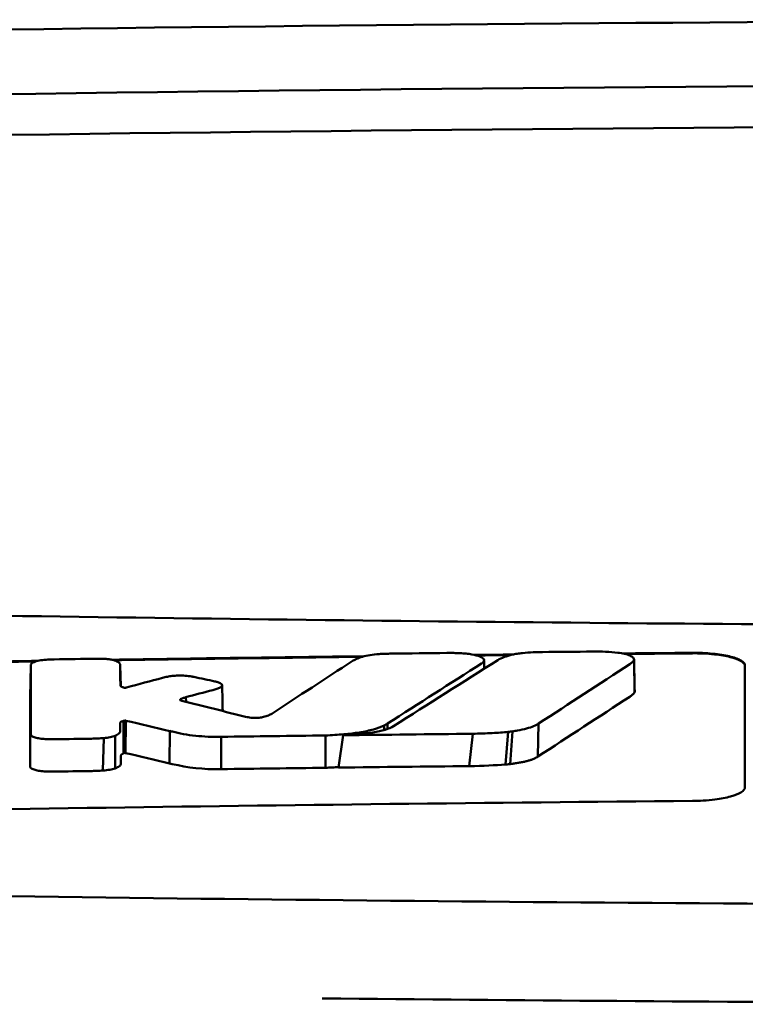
# Model space of a CAD drawing. Header units: millimetres. Extents: x 185 to 385, y 71 to 381.
# Tile 6 of 8: x 257 to 271, y 363 to 381. Entities that reach past the tile are written whole.
import ezdxf

# ---------------------------------------------------------------- set-up
doc = ezdxf.new("R2010")
doc.units = ezdxf.units.MM
doc.layers.add('Visible (ISO)', color=7, linetype='Continuous', lineweight=50)

msp = doc.modelspace()

# ---------------------------------------------------------------- linework, layer by layer
at = {"layer": 'Visible (ISO)'}
for p, q in [((268.699, 369.185), (268.708, 368.565)), ((257.21, 369.082), (257.198, 368.469)), ((258.913, 369.08), (258.921, 368.683)), ((258.914, 368.699), (258.914, 368.7)), ((260.057, 368.43), (260.057, 368.415)), ((260.163, 368.473), (260.166, 368.384)), ((258.976, 368.021), (258.975, 367.402)), ((258.998, 368.027), (258.991, 367.41)), ((259.018, 368.025), (259.011, 367.409)), ((263.938, 367.934), (263.939, 367.847)), ((264.003, 367.971), (264.004, 367.868)), ((266.882, 367.971), (266.868, 367.342)), ((258.6, 367.694), (258.582, 367.075)), ((258.817, 367.739), (258.814, 367.117)), ((259.856, 367.829), (259.851, 367.212)), ((260.837, 367.718), (260.833, 367.102)), ((262.821, 367.128), (262.821, 367.744)), ((263.072, 367.131), (263.157, 367.748)), ((265.627, 367.776), (265.561, 367.16)), ((266.304, 367.813), (266.249, 367.191)), ((266.386, 367.822), (266.339, 367.199))]:
    msp.add_line(p, q, dxfattribs=at)
for centre, major_axis, ratio, start_param, end_param in [((285.074, 352.162), (250.217, -0.007), 0.116796, 1.571075, 1.752137), ((285.228, 355.153), (225.492, 0.002), 0.110939, 1.570719, 1.791596), ((285.25, 355.122), (-227.223, 0), 0.106767, 4.71241, 4.92951), ((257.648, 367.696), (51.403, 0.789), 0.029133, 1.554631, 1.57023), ((-31.24, -3108.247), (-235.079, 3524.364), 0.687287, 6.065929, 6.066443), ((258.869, 367.64), (25.972, -6.076), 0.015321, 1.536366, 1.568667), ((260.832, 367.721), (0.152, 0.003), 0.020884, 4.663305, 4.744135), ((284.973, -1419.555), (1787.892, 0), 0.999745, 1.583186, 1.584297), ((284.943, -1416.516), (-1784.851, -1.513), 0.999745, 4.722363, 4.723748), ((259.902, 368.962), (6.766, -1.024), 0.083118, 5.966235, 6.005906), ((257.209, 367.153), (-0.0014, -0.0329), 0.45485, 4.797147, 4.891032), ((260.015, 367.609), (1.323, -0.316), 0.311917, 4.663131, 4.702558), ((537.87, 1073.431), (-278.359, -706.106), 0.063886, 0.008479, 0.026829), ((285.464, -1436.846), (1804.576, 0), 0.999745, 1.583344, 1.584446), ((285.224, -1417.659), (-1785.382, -1.767), 0.999745, 4.722413, 4.723807), ((98.475, 391.99), (168.534, -24.577), 0.021127, 6.155066, 6.191262)]:
    msp.add_ellipse(centre, major_axis=major_axis, ratio=ratio, start_param=start_param, end_param=end_param, dxfattribs=at)
for points, knots in [([(239.14, 370.374), (246.76, 370.186), (254.395, 370.046), (265.933, 369.905), (269.781, 369.87), (275.567, 369.834), (277.501, 369.825), (281.284, 369.813), (283.097, 369.81), (284.996, 369.81)], [0.000811, 0.000811, 0.000811, 0.000811, 2.334672, 2.334672, 3.49801, 3.49801, 4.08174, 4.08174, 4.638981, 4.638981, 4.638981, 4.638981]), ([(267.912, 369.343), (267.995, 369.344), (268.078, 369.343), (268.24, 369.335), (268.318, 369.329), (268.392, 369.321)], [0, 0, 0, 0, 0.02493845, 0.02493845, 0.04990411, 0.04990411, 0.04990411, 0.04990411]), ([(257.534, 369.19), (257.486, 369.187), (257.44, 369.183), (257.356, 369.169), (257.318, 369.16), (257.266, 369.142), (257.249, 369.134), (257.224, 369.117), (257.216, 369.108), (257.213, 369.1)], [-0.05113032, -0.05113032, -0.05113032, -0.05113032, -0.03661036, -0.03661036, -0.02158494, -0.02158494, -0.01046232, -0.01046232, 0, 0, 0, 0]), ([(257.654, 369.194), (257.634, 369.194), (257.614, 369.193), (257.573, 369.192), (257.553, 369.191), (257.534, 369.19)], [-0.0120578, -0.0120578, -0.0120578, -0.0120578, -0.00602891, -0.00602891, 0, 0, 0, 0]), ([(258.576, 369.206), (258.557, 369.206), (258.538, 369.206), (258.498, 369.207), (258.477, 369.206), (258.456, 369.206)], [-0.01208774, -0.01208774, -0.01208774, -0.01208774, -0.00635487, -0.00635487, 0, 0, 0, 0]), ([(258.85, 369.156), (258.838, 369.163), (258.823, 369.169), (258.786, 369.18), (258.765, 369.185), (258.717, 369.194), (258.691, 369.197), (258.635, 369.203), (258.606, 369.205), (258.576, 369.206)], [-0.03642364, -0.03642364, -0.03642364, -0.03642364, -0.02759296, -0.02759296, -0.01849049, -0.01849049, -0.00911385, -0.00911385, 0, 0, 0, 0]), ([(258.913, 369.08), (258.913, 369.093), (258.908, 369.106), (258.887, 369.132), (258.872, 369.144), (258.85, 369.156)], [-0.03215724, -0.03215724, -0.03215724, -0.03215724, -0.01616009, -0.01616009, 0, 0, 0, 0]), ([(263.526, 369.244), (263.484, 369.231), (263.446, 369.217), (263.382, 369.189), (263.355, 369.175), (263.333, 369.16)], [-0.03864588, -0.03864588, -0.03864588, -0.03864588, -0.01880031, -0.01880031, 0, 0, 0, 0]), ([(263.842, 369.295), (263.783, 369.291), (263.725, 369.285), (263.618, 369.268), (263.568, 369.257), (263.526, 369.244)], [-0.0377179, -0.0377179, -0.0377179, -0.0377179, -0.01935504, -0.01935504, 0, 0, 0, 0]), ([(264.08, 369.304), (264.041, 369.303), (264.002, 369.302), (263.922, 369.3), (263.882, 369.298), (263.842, 369.295)], [-0.02402213, -0.02402213, -0.02402213, -0.02402213, -0.01224647, -0.01224647, 0, 0, 0, 0]), ([(265.386, 369.312), (265.346, 369.314), (265.305, 369.315), (265.22, 369.316), (265.175, 369.316), (265.131, 369.316)], [-0.02574903, -0.02574903, -0.02574903, -0.02574903, -0.01343066, -0.01343066, 0, 0, 0, 0]), ([(265.807, 369.124), (265.823, 369.135), (265.834, 369.147), (265.845, 369.171), (265.844, 369.184), (265.825, 369.215), (265.799, 369.233), (265.721, 369.264), (265.669, 369.278), (265.575, 369.295), (265.538, 369.3), (265.463, 369.308), (265.425, 369.31), (265.386, 369.312)], [-0.1007335, -0.1007335, -0.1007335, -0.1007335, -0.0864518, -0.0864518, -0.070815, -0.070815, -0.0477471, -0.0477471, -0.0248109, -0.0248109, -0.0119957, -0.0119957, 0, 0, 0, 0]), ([(266.106, 369.182), (266.139, 369.202), (266.18, 369.222), (266.274, 369.256), (266.324, 369.27), (266.38, 369.284)], [0, 0, 0, 0, 0.0264811, 0.0264811, 0.04942684, 0.04942684, 0.04942684, 0.04942684]), ([(266.38, 369.284), (266.409, 369.29), (266.439, 369.296), (266.505, 369.306), (266.54, 369.311), (266.575, 369.314)], [0, 0, 0, 0, 0.01146668, 0.01146668, 0.02292794, 0.02292794, 0.02292794, 0.02292794]), ([(266.575, 369.314), (266.643, 369.321), (266.711, 369.325), (266.84, 369.331), (266.899, 369.333), (266.959, 369.334)], [0, 0, 0, 0, 0.02130972, 0.02130972, 0.03920168, 0.03920168, 0.03920168, 0.03920168]), ([(268.392, 369.321), (268.438, 369.315), (268.481, 369.307), (268.558, 369.289), (268.592, 369.279), (268.649, 369.255), (268.671, 369.242), (268.698, 369.214), (268.703, 369.2), (268.699, 369.185)], [0, 0, 0, 0, 0.01587272, 0.01587272, 0.03235839, 0.03235839, 0.05026104, 0.05026104, 0.06761699, 0.06761699, 0.06761699, 0.06761699]), ([(268.699, 369.185), (268.694, 369.171), (268.684, 369.157), (268.657, 369.13), (268.639, 369.116), (268.618, 369.102)], [0, 0, 0, 0, 0.01712312, 0.01712312, 0.03473945, 0.03473945, 0.03473945, 0.03473945]), ([(269.813, 369.319), (269.876, 369.32), (269.939, 369.319), (270.07, 369.314), (270.137, 369.309), (270.318, 369.291), (270.423, 369.275), (270.602, 369.232), (270.673, 369.207), (270.753, 369.163), (270.776, 369.146), (270.806, 369.112), (270.813, 369.094), (270.813, 369.077)], [0.000001, 0.000001, 0.000001, 0.000001, 0.0189524, 0.0189524, 0.0399692, 0.0399692, 0.0779065, 0.0779065, 0.1155872, 0.1155872, 0.137348, 0.137348, 0.1589354, 0.1589354, 0.1589354, 0.1589354]), ([(269.813, 369.309), (269.878, 369.31), (269.944, 369.309), (270.085, 369.303), (270.16, 369.297), (270.344, 369.278), (270.446, 369.26), (270.615, 369.218), (270.683, 369.193), (270.758, 369.15), (270.779, 369.134), (270.806, 369.1), (270.813, 369.083), (270.813, 369.067)], [0.000001, 0.000001, 0.000001, 0.000001, 0.0196149, 0.0196149, 0.0431871, 0.0431871, 0.0806063, 0.0806063, 0.1171477, 0.1171477, 0.1383045, 0.1383045, 0.1589286, 0.1589286, 0.1589286, 0.1589286]), ([(257.213, 369.1), (257.212, 369.097), (257.211, 369.094), (257.21, 369.088), (257.21, 369.085), (257.21, 369.082)], [-0.007314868, -0.007314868, -0.007314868, -0.007314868, -0.003657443, -0.003657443, 0, 0, 0, 0]), ([(265.795, 369.116), (265.797, 369.117), (265.799, 369.118), (265.803, 369.121), (265.805, 369.122), (265.807, 369.124)], [-0.003491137, -0.003491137, -0.003491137, -0.003491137, -0.001745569, -0.001745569, 0, 0, 0, 0]), ([(259.81, 368.864), (259.794, 368.86), (259.779, 368.857), (259.748, 368.85), (259.732, 368.846), (259.717, 368.842)], [-0.01248959, -0.01248959, -0.01248959, -0.01248959, -0.006512, -0.006512, 0, 0, 0, 0]), ([(260.271, 368.868), (260.236, 368.875), (260.195, 368.88), (260.106, 368.886), (260.058, 368.886), (259.973, 368.884), (259.937, 368.881), (259.869, 368.874), (259.838, 368.869), (259.81, 368.864)], [-0.0498323, -0.0498323, -0.0498323, -0.0498323, -0.03617176, -0.03617176, -0.02170588, -0.02170588, -0.0105717, -0.0105717, 0, 0, 0, 0]), ([(260.316, 368.859), (260.309, 368.861), (260.302, 368.862), (260.287, 368.865), (260.279, 368.867), (260.271, 368.868)], [-0.005954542, -0.005954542, -0.005954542, -0.005954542, -0.00297727, -0.00297727, 0, 0, 0, 0]), ([(258.983, 368.655), (258.976, 368.657), (258.969, 368.659), (258.953, 368.664), (258.946, 368.667), (258.935, 368.672), (258.932, 368.674), (258.919, 368.684), (258.915, 368.691), (258.914, 368.699)], [-0.02048694, -0.02048694, -0.02048694, -0.02048694, -0.01661307, -0.01661307, -0.01236262, -0.01236262, -0.00927922, -0.00927922, 0, 0, 0, 0]), ([(259.02, 368.655), (259.017, 368.654), (259.015, 368.654), (259.008, 368.653), (259.005, 368.653), (259.001, 368.653), (259.001, 368.653), (259.001, 368.653), (259.001, 368.653), (258.999, 368.653), (258.999, 368.653), (258.995, 368.653), (258.992, 368.653), (258.987, 368.654), (258.985, 368.654), (258.983, 368.655)], [-0.004606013, -0.004606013, -0.004606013, -0.004606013, -0.003438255, -0.003438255, -0.002112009, -0.002112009, -0.002029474, -0.002029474, -0.001947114, -0.001947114, -0.001614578, -0.001614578, -0.000682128, -0.000682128, 0, 0, 0, 0]), ([(259.033, 368.658), (259.031, 368.657), (259.029, 368.657), (259.024, 368.656), (259.022, 368.655), (259.02, 368.655)], [-0.00169855, -0.00169855, -0.00169855, -0.00169855, -0.000849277, -0.000849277, 0, 0, 0, 0]), ([(260.674, 368.609), (260.702, 368.616), (260.728, 368.624), (260.776, 368.641), (260.798, 368.65), (260.816, 368.66)], [-0.02471221, -0.02471221, -0.02471221, -0.02471221, -0.01263472, -0.01263472, 0, 0, 0, 0]), ([(260.751, 368.765), (260.745, 368.767), (260.739, 368.768), (260.728, 368.771), (260.722, 368.772), (260.716, 368.773)], [-0.00490164, -0.00490164, -0.00490164, -0.00490164, -0.002450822, -0.002450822, 0, 0, 0, 0]), ([(260.816, 368.66), (260.832, 368.668), (260.844, 368.677), (260.856, 368.696), (260.856, 368.706), (260.845, 368.725), (260.833, 368.735), (260.798, 368.751), (260.777, 368.759), (260.751, 368.765)], [-0.04671997, -0.04671997, -0.04671997, -0.04671997, -0.03538139, -0.03538139, -0.02350504, -0.02350504, -0.01139688, -0.01139688, 0, 0, 0, 0]), ([(260.061, 368.412), (260.056, 368.415), (260.054, 368.417), (260.052, 368.423), (260.053, 368.426), (260.057, 368.43)], [-0.0073251, -0.0073251, -0.0073251, -0.0073251, -0.003944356, -0.003944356, 0, 0, 0, 0]), ([(260.057, 368.43), (260.06, 368.433), (260.065, 368.436), (260.075, 368.442), (260.081, 368.445), (260.093, 368.45), (260.098, 368.452), (260.12, 368.461), (260.14, 368.467), (260.163, 368.473)], [-0.02035992, -0.02035992, -0.02035992, -0.02035992, -0.01645196, -0.01645196, -0.0122888, -0.0122888, -0.00943827, -0.00943827, 0, 0, 0, 0]), ([(260.086, 368.404), (260.081, 368.405), (260.076, 368.406), (260.068, 368.409), (260.064, 368.411), (260.061, 368.412)], [-0.004403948, -0.004403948, -0.004403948, -0.004403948, -0.002275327, -0.002275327, 0, 0, 0, 0]), ([(268.708, 368.565), (268.7, 368.551), (268.688, 368.537), (268.657, 368.509), (268.639, 368.495), (268.617, 368.481)], [0, 0, 0, 0, 0.01745385, 0.01745385, 0.03518305, 0.03518305, 0.03518305, 0.03518305]), ([(261.348, 368.09), (261.344, 368.091), (261.341, 368.092), (261.334, 368.093), (261.331, 368.094), (261.327, 368.095)], [-0.002881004, -0.002881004, -0.002881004, -0.002881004, -0.001440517, -0.001440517, 0, 0, 0, 0]), ([(261.641, 368.096), (261.629, 368.093), (261.617, 368.091), (261.59, 368.086), (261.575, 368.084), (261.534, 368.08), (261.508, 368.079), (261.456, 368.078), (261.431, 368.079), (261.386, 368.084), (261.365, 368.086), (261.348, 368.09)], [-0.03228767, -0.03228767, -0.03228767, -0.03228767, -0.02770248, -0.02770248, -0.02275386, -0.02275386, -0.01468895, -0.01468895, -0.00707707, -0.00707707, 0, 0, 0, 0]), ([(261.798, 368.159), (261.78, 368.148), (261.76, 368.137), (261.708, 368.115), (261.677, 368.105), (261.641, 368.096)], [-0.02994324, -0.02994324, -0.02994324, -0.02994324, -0.01548431, -0.01548431, 0, 0, 0, 0]), ([(258.913, 367.984), (258.913, 367.988), (258.915, 367.992), (258.922, 368), (258.928, 368.004), (258.939, 368.009), (258.943, 368.011), (258.959, 368.016), (258.969, 368.019), (258.976, 368.021)], [-0.01251254, -0.01251254, -0.01251254, -0.01251254, -0.00901213, -0.00901213, -0.00544118, -0.00544118, -0.00386807, -0.00386807, 0, 0, 0, 0]), ([(258.913, 367.832), (258.913, 367.845), (258.913, 367.867), (258.913, 367.883), (258.913, 367.895), (258.913, 367.933), (258.913, 367.958), (258.913, 367.984)], [0, 0, 0, 0, 0.0162879, 0.0162879, 0.0977077, 0.0977077, 0.2605668, 0.2605668, 0.2605668, 0.2605668]), ([(258.976, 368.021), (258.98, 368.022), (258.983, 368.023), (258.99, 368.025), (258.994, 368.026), (258.998, 368.027)], [-0.00300659, -0.00300659, -0.00300659, -0.00300659, -0.001503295, -0.001503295, 0, 0, 0, 0]), ([(258.998, 368.027), (258.999, 368.027), (259, 368.027), (259.004, 368.027), (259.006, 368.027), (259.007, 368.027), (259.007, 368.027), (259.007, 368.027), (259.007, 368.027), (259.008, 368.027), (259.008, 368.027), (259.009, 368.027), (259.01, 368.027), (259.012, 368.027), (259.013, 368.027), (259.016, 368.026), (259.017, 368.026), (259.018, 368.025)], [-0.002281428, -0.002281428, -0.002281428, -0.002281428, -0.001665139, -0.001665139, -0.001287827, -0.001287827, -0.001274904, -0.001274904, -0.00126194, -0.00126194, -0.001209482, -0.001209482, -0.000987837, -0.000987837, -0.000549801, -0.000549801, 0, 0, 0, 0]), ([(262.821, 367.744), (262.94, 367.749), (263.057, 367.756), (263.275, 367.775), (263.374, 367.787), (263.568, 367.818), (263.657, 367.837), (263.817, 367.882), (263.884, 367.907), (263.938, 367.934)], [-0.1396927, -0.1396927, -0.1396927, -0.1396927, -0.1039474, -0.1039474, -0.0713068, -0.0713068, -0.0361761, -0.0361761, 0, 0, 0, 0]), ([(263.157, 367.748), (263.261, 367.753), (263.366, 367.76), (263.555, 367.777), (263.642, 367.788), (263.811, 367.815), (263.89, 367.832), (264.025, 367.873), (264.077, 367.896), (264.116, 367.921)], [0, 0, 0, 0, 0.0316908, 0.0316908, 0.0599134, 0.0599134, 0.0913031, 0.0913031, 0.1228865, 0.1228865, 0.1228865, 0.1228865]), ([(263.938, 367.934), (263.949, 367.94), (263.961, 367.946), (263.983, 367.958), (263.993, 367.965), (264.003, 367.971)], [-0.01617209, -0.01617209, -0.01617209, -0.01617209, -0.00808599, -0.00808599, 0, 0, 0, 0]), ([(266.882, 367.971), (266.856, 367.953), (266.827, 367.937), (266.787, 367.921), (266.749, 367.904), (266.704, 367.89), (266.652, 367.875), (266.601, 367.862), (266.541, 367.848), (266.479, 367.837), (266.45, 367.832), (266.418, 367.827), (266.386, 367.822)], [0, 0, 0, 0, 0.2297075, 0.2297075, 0.2297075, 0.4574814, 0.4574814, 0.4574814, 0.6826089, 0.6826089, 0.6826089, 0.7908188, 0.7908188, 0.7908188, 0.7908188]), ([(257.207, 367.761), (257.208, 367.751), (257.215, 367.741), (257.243, 367.721), (257.265, 367.712), (257.318, 367.697), (257.347, 367.69), (257.412, 367.681), (257.446, 367.678), (257.482, 367.675)], [-0.04908253, -0.04908253, -0.04908253, -0.04908253, -0.03649581, -0.03649581, -0.02308132, -0.02308132, -0.01125263, -0.01125263, 0, 0, 0, 0]), ([(257.482, 367.675), (257.515, 367.674), (257.548, 367.672), (257.617, 367.671), (257.652, 367.671), (257.688, 367.672)], [-0.02088223, -0.02088223, -0.02088223, -0.02088223, -0.01062105, -0.01062105, 0, 0, 0, 0]), ([(258.365, 367.682), (258.404, 367.683), (258.442, 367.684), (258.521, 367.688), (258.561, 367.691), (258.6, 367.694)], [-0.02385699, -0.02385699, -0.02385699, -0.02385699, -0.01223524, -0.01223524, 0, 0, 0, 0]), ([(258.6, 367.694), (258.643, 367.698), (258.683, 367.704), (258.758, 367.719), (258.791, 367.729), (258.817, 367.739)], [-0.02836789, -0.02836789, -0.02836789, -0.02836789, -0.01466479, -0.01466479, 0, 0, 0, 0]), ([(258.817, 367.739), (258.851, 367.754), (258.876, 367.77), (258.907, 367.802), (258.913, 367.817), (258.913, 367.832)], [-0.03917193, -0.03917193, -0.03917193, -0.03917193, -0.0186408, -0.0186408, 0, 0, 0, 0]), ([(259.908, 367.816), (260.036, 367.784), (260.185, 367.755), (260.428, 367.729), (260.506, 367.724), (260.665, 367.717), (260.744, 367.716), (260.824, 367.718)], [-0.105367, -0.105367, -0.105367, -0.105367, -0.0488724, -0.0488724, -0.0241035, -0.0241035, 0, 0, 0, 0]), ([(266.304, 367.813), (266.207, 367.803), (266.103, 367.795), (265.878, 367.783), (265.752, 367.779), (265.627, 367.776)], [0, 0, 0, 0, 0.0313472, 0.0313472, 0.06861154, 0.06861154, 0.06861154, 0.06861154]), ([(258.925, 367.361), (258.925, 367.363), (258.926, 367.366), (258.927, 367.368), (258.928, 367.371), (258.929, 367.374), (258.932, 367.376), (258.933, 367.378), (258.935, 367.38), (258.937, 367.381), (258.939, 367.383), (258.94, 367.384), (258.942, 367.385), (258.944, 367.386), (258.945, 367.387), (258.947, 367.388), (258.949, 367.389), (258.951, 367.39), (258.954, 367.391), (258.956, 367.392), (258.958, 367.393), (258.96, 367.394), (258.962, 367.395), (258.964, 367.396), (258.966, 367.397), (258.969, 367.399), (258.972, 367.4), (258.975, 367.402)], [0, 0, 0, 0, 0.0303952, 0.0303952, 0.0303952, 0.062529, 0.062529, 0.062529, 0.0836646, 0.0836646, 0.0836646, 0.0973848, 0.0973848, 0.0973848, 0.1111615, 0.1111615, 0.1111615, 0.1249801, 0.1249801, 0.1249801, 0.1388281, 0.1388281, 0.1388281, 0.1526703, 0.1526703, 0.1526703, 0.1727383, 0.1727383, 0.1727383, 0.1727383]), ([(258.925, 367.209), (258.925, 367.222), (258.925, 367.245), (258.925, 367.26), (258.925, 367.272), (258.925, 367.31), (258.925, 367.336), (258.925, 367.361)], [0, 0, 0, 0, 0.0163048, 0.0163048, 0.0978171, 0.0978171, 0.2608531, 0.2608531, 0.2608531, 0.2608531]), ([(258.975, 367.402), (258.977, 367.403), (258.98, 367.405), (258.986, 367.407), (258.989, 367.409), (258.991, 367.41)], [-0.003660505, -0.003660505, -0.003660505, -0.003660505, -0.001830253, -0.001830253, 0, 0, 0, 0]), ([(258.991, 367.41), (258.991, 367.41), (258.991, 367.41), (258.991, 367.41), (258.991, 367.41), (258.991, 367.41), (258.991, 367.41), (258.992, 367.41), (258.992, 367.41), (258.992, 367.41), (258.992, 367.41), (258.992, 367.41), (258.992, 367.41), (258.992, 367.41), (258.992, 367.41), (258.992, 367.41), (258.992, 367.41), (258.992, 367.41), (258.992, 367.41), (258.992, 367.41), (258.992, 367.41), (258.992, 367.41), (258.992, 367.41), (258.992, 367.41), (258.992, 367.41), (258.992, 367.41), (258.992, 367.41), (258.992, 367.41), (258.993, 367.41), (258.993, 367.41), (258.993, 367.41), (258.993, 367.41), (258.993, 367.41), (258.993, 367.41), (258.993, 367.41), (258.993, 367.41), (258.993, 367.41), (258.993, 367.41), (258.993, 367.41), (258.994, 367.41), (258.994, 367.411), (258.994, 367.411), (258.994, 367.411), (258.994, 367.411), (258.994, 367.411), (258.994, 367.411), (258.994, 367.411), (258.995, 367.411), (258.995, 367.411), (258.995, 367.411), (258.995, 367.411), (258.995, 367.411), (258.995, 367.411), (258.996, 367.411), (258.996, 367.411), (258.996, 367.411), (258.996, 367.411), (258.996, 367.411), (258.996, 367.411), (258.997, 367.411), (258.997, 367.411), (258.997, 367.411), (258.997, 367.411), (258.997, 367.411), (258.998, 367.411), (258.998, 367.411), (258.998, 367.411), (258.998, 367.411), (258.998, 367.411), (258.998, 367.411), (258.998, 367.411), (258.999, 367.411), (258.999, 367.411), (258.999, 367.411), (258.999, 367.411), (258.999, 367.411), (258.999, 367.411), (259, 367.411), (259, 367.411), (259, 367.411), (259, 367.411), (259, 367.411), (259, 367.411), (259.001, 367.411), (259.001, 367.411), (259.001, 367.411), (259.001, 367.411), (259.001, 367.411), (259.002, 367.411), (259.002, 367.411), (259.002, 367.411), (259.002, 367.411), (259.002, 367.411), (259.002, 367.411), (259.003, 367.411), (259.003, 367.411), (259.003, 367.411), (259.003, 367.411), (259.003, 367.411), (259.003, 367.411), (259.004, 367.411), (259.004, 367.411), (259.004, 367.411), (259.004, 367.411), (259.004, 367.411), (259.004, 367.411), (259.005, 367.411), (259.005, 367.411), (259.005, 367.411), (259.005, 367.411), (259.005, 367.411), (259.005, 367.411), (259.005, 367.411), (259.006, 367.411), (259.006, 367.411), (259.006, 367.411), (259.006, 367.411), (259.006, 367.41), (259.006, 367.41), (259.007, 367.41), (259.007, 367.41), (259.007, 367.41), (259.007, 367.41), (259.008, 367.41), (259.008, 367.41), (259.008, 367.41), (259.008, 367.41), (259.008, 367.41), (259.009, 367.41), (259.009, 367.41), (259.009, 367.41), (259.009, 367.41), (259.009, 367.41), (259.009, 367.41), (259.01, 367.41), (259.01, 367.41), (259.01, 367.41), (259.01, 367.409), (259.01, 367.409), (259.01, 367.409), (259.011, 367.409), (259.011, 367.409), (259.011, 367.409), (259.011, 367.409), (259.011, 367.409), (259.011, 367.409), (259.011, 367.409), (259.011, 367.409)], [0, 0, 0, 0, 0.00010092, 0.00010092, 0.00010092, 0.00021421, 0.00021421, 0.00021421, 0.00034191, 0.00034191, 0.00034191, 0.00048614, 0.00048614, 0.00048614, 0.0006491, 0.0006491, 0.0006491, 0.00083295, 0.00083295, 0.00083295, 0.0010398, 0.0010398, 0.0010398, 0.00127155, 0.00127155, 0.00127155, 0.00152985, 0.00152985, 0.00152985, 0.00181601, 0.00181601, 0.00181601, 0.00213099, 0.00213099, 0.00213099, 0.00247531, 0.00247531, 0.00247531, 0.00284913, 0.00284913, 0.00284913, 0.0032522, 0.0032522, 0.0032522, 0.00368392, 0.00368392, 0.00368392, 0.00414337, 0.00414337, 0.00414337, 0.00462932, 0.00462932, 0.00462932, 0.00514025, 0.00514025, 0.00514025, 0.00567435, 0.00567435, 0.00567435, 0.00622948, 0.00622948, 0.00622948, 0.00680328, 0.00680328, 0.00680328, 0.00722748, 0.00722748, 0.00722748, 0.00765639, 0.00765639, 0.00765639, 0.00809021, 0.00809021, 0.00809021, 0.00853045, 0.00853045, 0.00853045, 0.00898118, 0.00898118, 0.00898118, 0.00944983, 0.00944983, 0.00944983, 0.01019771, 0.01019771, 0.01019771, 0.01072731, 0.01072731, 0.01072731, 0.01127043, 0.01127043, 0.01127043, 0.01182038, 0.01182038, 0.01182038, 0.01237373, 0.01237373, 0.01237373, 0.01292903, 0.01292903, 0.01292903, 0.01348579, 0.01348579, 0.01348579, 0.01404385, 0.01404385, 0.01404385, 0.01460318, 0.01460318, 0.01460318, 0.01516377, 0.01516377, 0.01516377, 0.01572559, 0.01572559, 0.01572559, 0.01628856, 0.01628856, 0.01628856, 0.01719056, 0.01719056, 0.01719056, 0.01809498, 0.01809498, 0.01809498, 0.01900069, 0.01900069, 0.01900069, 0.01990628, 0.01990628, 0.01990628, 0.02081008, 0.02081008, 0.02081008, 0.02171014, 0.02171014, 0.02171014, 0.0226042, 0.0226042, 0.0226042, 0.02403673, 0.02403673, 0.02403673, 0.02490235, 0.02490235, 0.02490235, 0.02514715, 0.02514715, 0.02514715, 0.02514715]), ([(266.868, 367.342), (266.858, 367.334), (266.847, 367.328), (266.835, 367.321), (266.822, 367.314), (266.809, 367.307), (266.794, 367.301), (266.779, 367.294), (266.763, 367.288), (266.745, 367.282), (266.728, 367.276), (266.709, 367.27), (266.69, 367.264), (266.67, 367.258), (266.649, 367.253), (266.627, 367.247), (266.605, 367.242), (266.581, 367.237), (266.558, 367.232), (266.534, 367.228), (266.508, 367.223), (266.483, 367.219), (266.458, 367.215), (266.43, 367.211), (266.404, 367.207), (266.383, 367.204), (266.361, 367.201), (266.339, 367.199)], [0, 0, 0, 0, 0.0909424, 0.0909424, 0.0909424, 0.1817542, 0.1817542, 0.1817542, 0.2723918, 0.2723918, 0.2723918, 0.3628196, 0.3628196, 0.3628196, 0.4530191, 0.4530191, 0.4530191, 0.5429943, 0.5429943, 0.5429943, 0.6327704, 0.6327704, 0.6327704, 0.7223865, 0.7223865, 0.7223865, 0.7930355, 0.7930355, 0.7930355, 0.7930355]), ([(257.194, 367.147), (257.195, 367.138), (257.201, 367.128), (257.226, 367.109), (257.245, 367.1), (257.294, 367.084), (257.323, 367.077), (257.389, 367.066), (257.425, 367.062), (257.463, 367.059)], [-0.04924341, -0.04924341, -0.04924341, -0.04924341, -0.03730774, -0.03730774, -0.02457836, -0.02457836, -0.01203215, -0.01203215, 0, 0, 0, 0]), ([(258.582, 367.075), (258.628, 367.079), (258.672, 367.084), (258.75, 367.099), (258.785, 367.107), (258.814, 367.117)], [-0.02856182, -0.02856182, -0.02856182, -0.02856182, -0.01439277, -0.01439277, 0, 0, 0, 0]), ([(258.814, 367.117), (258.851, 367.13), (258.878, 367.145), (258.916, 367.176), (258.925, 367.193), (258.925, 367.209)], [-0.0393647, -0.0393647, -0.0393647, -0.0393647, -0.02005998, -0.02005998, 0, 0, 0, 0]), ([(262.821, 367.128), (262.843, 367.129), (262.862, 367.13), (262.884, 367.131), (262.906, 367.132), (262.925, 367.133), (262.947, 367.134), (262.969, 367.135), (262.988, 367.136), (263.01, 367.137), (263.031, 367.139), (263.05, 367.14), (263.072, 367.142), (263.072, 367.142), (263.073, 367.142), (263.073, 367.142)], [0, 0, 0, 0, 0.0666108, 0.0666108, 0.0666108, 0.1332483, 0.1332483, 0.1332483, 0.1998749, 0.1998749, 0.1998749, 0.2664632, 0.2664632, 0.2664632, 0.2681614, 0.2681614, 0.2681614, 0.2681614]), ([(266.339, 367.199), (266.321, 367.197), (266.301, 367.195), (266.282, 367.193), (266.271, 367.192), (266.26, 367.191), (266.249, 367.191)], [0, 0, 0, 0, 0.05948342, 0.05948342, 0.05948342, 0.09287765, 0.09287765, 0.09287765, 0.09287765]), ([(257.463, 367.059), (257.497, 367.057), (257.532, 367.056), (257.601, 367.054), (257.634, 367.054), (257.668, 367.055)], [-0.02086728, -0.02086728, -0.02086728, -0.02086728, -0.01001262, -0.01001262, 0, 0, 0, 0]), ([(258.346, 367.065), (258.386, 367.066), (258.425, 367.067), (258.505, 367.07), (258.544, 367.073), (258.582, 367.075)], [-0.02395861, -0.02395861, -0.02395861, -0.02395861, -0.01199304, -0.01199304, 0, 0, 0, 0]), ([(270.813, 366.755), (270.813, 366.722), (270.787, 366.689), (270.69, 366.63), (270.623, 366.603), (270.454, 366.557), (270.353, 366.538), (270.17, 366.514), (270.094, 366.507), (269.95, 366.499), (269.881, 366.496), (269.813, 366.496)], [0.000001, 0.000001, 0.000001, 0.000001, 0.0401743, 0.0401743, 0.0774188, 0.0774188, 0.1148795, 0.1148795, 0.138742, 0.138742, 0.1592822, 0.1592822, 0.1592822, 0.1592822]), ([(269.813, 366.496), (265.969, 366.463), (262.126, 366.418), (254.415, 366.304), (250.551, 366.234), (246.684, 366.152)], [0.000001, 0.000001, 0.000001, 0.000001, 1.153366, 1.153366, 2.313577, 2.313577, 2.313577, 2.313577]), ([(284.919, 364.49), (275.234, 364.491), (265.555, 364.558), (246.226, 364.823), (236.597, 365.022), (227.092, 365.286)], [0.032666, 0.032666, 0.032666, 0.032666, 2.938218, 2.938218, 5.868286, 5.868286, 5.868286, 5.868286])]:
    msp.add_open_spline(points, degree=3, knots=knots, dxfattribs=at)
for points in [[(266.959, 369.334), (267.277, 369.337), (267.594, 369.34), (267.912, 369.343)], [(256.372, 369.15), (256.697, 369.155), (257.021, 369.161), (257.346, 369.166)], [(256.426, 369.141), (256.719, 369.146), (257.012, 369.15), (257.305, 369.155)], [(258.75, 369.187), (260.353, 369.212), (261.956, 369.234), (263.559, 369.253)], [(258.791, 369.178), (260.368, 369.202), (261.945, 369.223), (263.522, 369.243)], [(263.333, 369.16), (262.821, 368.827), (262.309, 368.493), (261.798, 368.159)], [(265.131, 369.316), (264.781, 369.312), (264.43, 369.308), (264.08, 369.304)], [(264.116, 367.921), (264.781, 368.342), (265.441, 368.76), (266.106, 369.182)], [(265.662, 369.278), (265.905, 369.281), (266.148, 369.283), (266.39, 369.286)], [(265.7, 369.268), (265.916, 369.271), (266.131, 369.273), (266.347, 369.275)], [(265.843, 369.175), (265.844, 369.122), (265.845, 369.069), (265.846, 369.017)], [(268.479, 369.307), (268.924, 369.311), (269.368, 369.315), (269.813, 369.319)], [(268.524, 369.297), (268.954, 369.301), (269.383, 369.305), (269.813, 369.309)], [(268.7, 369.195), (268.704, 368.992), (268.708, 368.788), (268.713, 368.584)], [(257.21, 369.082), (257.209, 368.643), (257.208, 368.203), (257.207, 367.764)], [(258.914, 368.7), (258.914, 368.827), (258.913, 368.954), (258.913, 369.08)], [(264.003, 367.971), (264.601, 368.353), (265.197, 368.734), (265.795, 369.116)], [(268.618, 369.102), (268.041, 368.726), (267.46, 368.348), (266.882, 367.971)], [(270.813, 369.077), (270.813, 368.303), (270.813, 367.528), (270.813, 366.755)], [(259.717, 368.842), (259.489, 368.781), (259.261, 368.719), (259.033, 368.658)], [(260.716, 368.773), (260.583, 368.802), (260.449, 368.831), (260.316, 368.859)], [(260.163, 368.473), (260.333, 368.518), (260.504, 368.563), (260.674, 368.609)], [(260.854, 368.702), (260.858, 368.538), (260.861, 368.374), (260.864, 368.21)], [(257.198, 368.469), (257.197, 368.03), (257.195, 367.589), (257.194, 367.15)], [(268.617, 368.481), (268.036, 368.102), (267.45, 367.721), (266.868, 367.342)], [(268.713, 368.584), (268.713, 368.578), (268.712, 368.571), (268.708, 368.565)], [(257.207, 367.764), (257.207, 367.763), (257.207, 367.762), (257.207, 367.761)], [(257.688, 367.672), (257.913, 367.675), (258.139, 367.679), (258.365, 367.682)], [(259.856, 367.829), (259.873, 367.824), (259.89, 367.82), (259.908, 367.816)], [(259.011, 367.409), (259.292, 367.343), (259.571, 367.278), (259.851, 367.212)], [(260.821, 367.102), (260.825, 367.102), (260.829, 367.102), (260.833, 367.102)], [(257.668, 367.055), (257.893, 367.058), (258.121, 367.062), (258.346, 367.065)], [(285.245, 362.619), (277.738, 362.619), (270.236, 362.657), (262.761, 362.733)]]:
    msp.add_open_spline(points, degree=3, dxfattribs=at)

doc.saveas('drawing.dxf')
